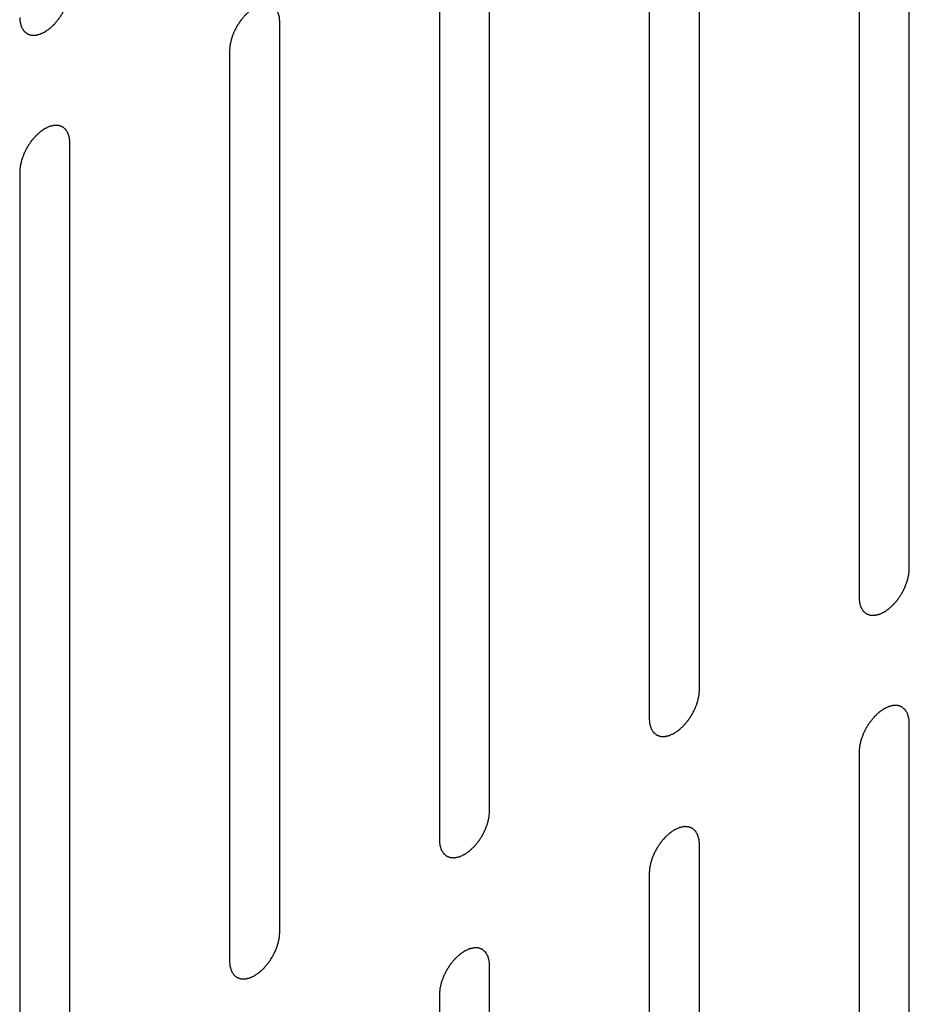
# Model space of a CAD drawing. Header units: inches. Extents: x 3 to 177, y 3 to 114.
# Tile 80 of 95: x 152.124 to 152.749, y 95.888 to 96.58. Entities that reach past the tile are written whole.
import ezdxf

# ---------------------------------------------------------------- set-up
doc = ezdxf.new("R2010")
doc.units = ezdxf.units.IN
doc.header["$LTSCALE"] = 9.973333
doc.header["$MEASUREMENT"] = 0
doc.layers.add('08_ALL_COSMETICS', color=7, linetype='CONTINUOUS')

msp = doc.modelspace()

# ---------------------------------------------------------------- linework, layer by layer
at = {"layer": '08_ALL_COSMETICS', "color": 7, "linetype": 'Continuous'}
for p, q in [((152.7492, 96.19396), (152.7492, 96.83355)), ((152.71384, 96.81314), (152.71384, 96.17355)), ((152.60165, 96.10877), (152.60165, 96.74836)), ((152.56629, 96.72795), (152.56629, 96.08836)), ((152.4541, 96.02358), (152.4541, 96.66318)), ((152.41874, 96.64277), (152.41874, 96.00317)), ((152.30655, 95.9384), (152.30655, 96.57799)), ((152.27119, 96.55758), (152.27119, 95.91799)), ((152.159, 95.85321), (152.159, 96.4928)), ((152.12365, 96.47239), (152.12365, 95.8328)), ((152.7492, 95.4455), (152.7492, 96.08509)), ((152.71384, 96.06468), (152.71384, 95.42509)), ((152.60165, 95.36031), (152.60165, 95.9999)), ((152.56629, 95.97949), (152.56629, 95.3399)), ((152.4541, 95.27512), (152.4541, 95.91472)), ((152.41874, 95.89431), (152.41874, 95.25471))]:
    msp.add_line(p, q, dxfattribs=at)
for points in [[(152.12365, 96.58126), (152.12367, 96.58094), (152.12373, 96.58032), (152.12381, 96.57937), (152.12389, 96.57859), (152.12393, 96.57804), (152.12396, 96.57773), (152.12397, 96.57748), (152.12405, 96.57729), (152.12413, 96.57701), (152.12427, 96.57654), (152.12448, 96.57587), (152.12469, 96.5752), (152.12483, 96.57472), (152.12492, 96.57446), (152.12497, 96.57424), (152.12508, 96.57409), (152.12521, 96.57387), (152.12545, 96.5735), (152.12579, 96.57296), (152.12613, 96.57242), (152.12636, 96.57204), (152.1265, 96.57183), (152.12659, 96.57165), (152.12674, 96.57156), (152.12692, 96.5714), (152.12725, 96.57113), (152.12771, 96.57074), (152.12818, 96.57036), (152.1285, 96.57008), (152.12869, 96.56993), (152.12882, 96.5698), (152.12899, 96.56976), (152.12921, 96.56967), (152.12949, 96.56957), (152.12982, 96.56944), (152.13027, 96.56928), (152.13071, 96.56911), (152.1311, 96.56897), (152.13132, 96.56889), (152.13148, 96.56881), (152.13168, 96.56882), (152.13193, 96.5688), (152.13238, 96.56879), (152.13301, 96.56876), (152.13364, 96.56874), (152.13409, 96.56871), (152.13434, 96.56871), (152.13453, 96.56868), (152.13474, 96.56875), (152.13501, 96.5688), (152.13549, 96.56892), (152.13618, 96.56907), (152.13687, 96.56922), (152.13735, 96.56933), (152.13762, 96.5694), (152.13783, 96.56942), (152.13805, 96.56954), (152.13834, 96.56967), (152.13885, 96.56991), (152.13958, 96.57024), (152.1403, 96.57058), (152.14081, 96.57081), (152.1411, 96.57095), (152.14132, 96.57104), (152.14154, 96.5712), (152.14182, 96.5714), (152.14232, 96.57175), (152.14304, 96.57224), (152.14376, 96.57273), (152.14426, 96.57308), (152.14454, 96.57328), (152.14476, 96.57341), (152.14496, 96.57362), (152.14524, 96.57387), (152.14572, 96.57432), (152.14641, 96.57495), (152.1471, 96.57559), (152.14758, 96.57603), (152.14785, 96.57629), (152.14806, 96.57647), (152.14825, 96.57671), (152.1485, 96.57701), (152.14895, 96.57754), (152.14958, 96.5783), (152.15022, 96.57905), (152.15066, 96.57958), (152.15091, 96.57989), (152.15111, 96.5801), (152.15127, 96.58037), (152.1515, 96.58071), (152.1519, 96.58132), (152.15247, 96.58218), (152.15303, 96.58304), (152.15343, 96.58364), (152.15365, 96.58399), (152.15383, 96.58424), (152.15396, 96.58452), (152.15414, 96.58488), (152.15446, 96.58551), (152.15492, 96.58642), (152.15537, 96.58732), (152.1557, 96.58796), (152.15587, 96.58832), (152.15602, 96.58859), (152.15611, 96.58887), (152.15625, 96.58924), (152.15649, 96.58989), (152.15683, 96.59082), (152.15717, 96.59174), (152.15741, 96.59239), (152.15754, 96.59276), (152.15765, 96.59304), (152.1577, 96.59332), (152.15779, 96.59368), (152.15794, 96.59432), (152.15815, 96.59524), (152.15836, 96.59615), (152.15851, 96.59679), (152.15859, 96.59716), (152.15866, 96.59744), (152.15867, 96.5977), (152.1587, 96.59805), (152.15875, 96.59867), (152.15883, 96.59955), (152.15891, 96.60061), (152.15897, 96.60132), (152.159, 96.60167)], [(152.30655, 96.57799), (152.30652, 96.57831), (152.30647, 96.57893), (152.30638, 96.57988), (152.30631, 96.58066), (152.30626, 96.58121), (152.30623, 96.58152), (152.30623, 96.58177), (152.30615, 96.58196), (152.30607, 96.58223), (152.30592, 96.5827), (152.30572, 96.58338), (152.30551, 96.58405), (152.30536, 96.58453), (152.30528, 96.58479), (152.30523, 96.58501), (152.30511, 96.58516), (152.30498, 96.58538), (152.30474, 96.58575), (152.30441, 96.58629), (152.30407, 96.58683), (152.30383, 96.58721), (152.30369, 96.58742), (152.30361, 96.58759), (152.30345, 96.58769), (152.30327, 96.58785), (152.30295, 96.58812), (152.30249, 96.58851), (152.30202, 96.58889), (152.3017, 96.58917), (152.30151, 96.58932), (152.30138, 96.58945), (152.3012, 96.58949), (152.30098, 96.58958), (152.30071, 96.58968), (152.30037, 96.58981), (152.29993, 96.58997), (152.29948, 96.59013), (152.2991, 96.59028), (152.29887, 96.59036), (152.29871, 96.59044), (152.29851, 96.59043), (152.29826, 96.59045), (152.29782, 96.59046), (152.29719, 96.59049), (152.29655, 96.59051), (152.29611, 96.59054), (152.29585, 96.59054), (152.29567, 96.59057), (152.29546, 96.5905), (152.29519, 96.59045), (152.2947, 96.59033), (152.29402, 96.59018), (152.29333, 96.59003), (152.29285, 96.58992), (152.29257, 96.58985), (152.29237, 96.58983), (152.29215, 96.58971), (152.29186, 96.58958), (152.29135, 96.58934), (152.29062, 96.58901), (152.28989, 96.58867), (152.28938, 96.58843), (152.28909, 96.58829), (152.28887, 96.58821), (152.28866, 96.58805), (152.28837, 96.58785), (152.28787, 96.5875), (152.28716, 96.58701), (152.28644, 96.58652), (152.28594, 96.58617), (152.28565, 96.58597), (152.28544, 96.58584), (152.28523, 96.58563), (152.28496, 96.58538), (152.28448, 96.58493), (152.28379, 96.5843), (152.2831, 96.58366), (152.28262, 96.58322), (152.28234, 96.58296), (152.28213, 96.58278), (152.28195, 96.58254), (152.28169, 96.58224), (152.28125, 96.58171), (152.28061, 96.58095), (152.27998, 96.5802), (152.27953, 96.57967), (152.27928, 96.57936), (152.27908, 96.57915), (152.27892, 96.57888), (152.27869, 96.57854), (152.2783, 96.57793), (152.27773, 96.57707), (152.27717, 96.57621), (152.27677, 96.57561), (152.27654, 96.57526), (152.27636, 96.57501), (152.27624, 96.57473), (152.27605, 96.57437), (152.27573, 96.57373), (152.27528, 96.57283), (152.27482, 96.57193), (152.2745, 96.57129), (152.27432, 96.57093), (152.27417, 96.57066), (152.27408, 96.57038), (152.27394, 96.57001), (152.27371, 96.56936), (152.27337, 96.56843), (152.27303, 96.56751), (152.27279, 96.56686), (152.27266, 96.56649), (152.27254, 96.56621), (152.27249, 96.56593), (152.2724, 96.56557), (152.27226, 96.56493), (152.27205, 96.56401), (152.27184, 96.5631), (152.27169, 96.56245), (152.27161, 96.56209), (152.27153, 96.56181), (152.27152, 96.56155), (152.27149, 96.5612), (152.27144, 96.56058), (152.27137, 96.5597), (152.27128, 96.55864), (152.27122, 96.55793), (152.27119, 96.55758)], [(152.159, 96.4928), (152.15897, 96.49312), (152.15892, 96.49375), (152.15883, 96.49469), (152.15876, 96.49547), (152.15872, 96.49603), (152.15868, 96.49634), (152.15868, 96.49658), (152.1586, 96.49677), (152.15852, 96.49705), (152.15837, 96.49752), (152.15817, 96.49819), (152.15796, 96.49887), (152.15781, 96.49934), (152.15773, 96.49961), (152.15768, 96.49982), (152.15756, 96.49997), (152.15743, 96.50019), (152.15719, 96.50056), (152.15686, 96.5011), (152.15652, 96.50164), (152.15629, 96.50202), (152.15615, 96.50223), (152.15606, 96.50241), (152.15591, 96.50251), (152.15572, 96.50267), (152.1554, 96.50293), (152.15494, 96.50332), (152.15447, 96.50371), (152.15415, 96.50398), (152.15396, 96.50413), (152.15383, 96.50426), (152.15365, 96.50431), (152.15344, 96.5044), (152.15316, 96.5045), (152.15282, 96.50462), (152.15238, 96.50478), (152.15193, 96.50495), (152.15155, 96.5051), (152.15132, 96.50517), (152.15116, 96.50525), (152.15097, 96.50524), (152.15071, 96.50526), (152.15027, 96.50527), (152.14964, 96.5053), (152.149, 96.50533), (152.14856, 96.50535), (152.14831, 96.50535), (152.14812, 96.50538), (152.14791, 96.50531), (152.14764, 96.50526), (152.14715, 96.50515), (152.14647, 96.505), (152.14578, 96.50484), (152.1453, 96.50474), (152.14502, 96.50467), (152.14482, 96.50464), (152.1446, 96.50452), (152.14431, 96.50439), (152.1438, 96.50415), (152.14307, 96.50382), (152.14234, 96.50348), (152.14183, 96.50325), (152.14154, 96.50311), (152.14132, 96.50302), (152.14111, 96.50286), (152.14082, 96.50267), (152.14032, 96.50232), (152.13961, 96.50183), (152.13889, 96.50133), (152.13839, 96.50099), (152.13811, 96.50078), (152.13789, 96.50065), (152.13768, 96.50044), (152.13741, 96.5002), (152.13693, 96.49975), (152.13624, 96.49911), (152.13555, 96.49847), (152.13507, 96.49803), (152.13479, 96.49777), (152.13458, 96.49759), (152.1344, 96.49735), (152.13414, 96.49705), (152.1337, 96.49652), (152.13306, 96.49577), (152.13243, 96.49501), (152.13198, 96.49448), (152.13173, 96.49418), (152.13153, 96.49396), (152.13137, 96.49369), (152.13114, 96.49335), (152.13075, 96.49274), (152.13018, 96.49188), (152.12962, 96.49102), (152.12922, 96.49042), (152.129, 96.49007), (152.12881, 96.48982), (152.12869, 96.48954), (152.1285, 96.48918), (152.12819, 96.48855), (152.12773, 96.48764), (152.12727, 96.48674), (152.12695, 96.48611), (152.12677, 96.48574), (152.12662, 96.48547), (152.12653, 96.48519), (152.12639, 96.48482), (152.12616, 96.48417), (152.12582, 96.48325), (152.12548, 96.48232), (152.12524, 96.48167), (152.12511, 96.4813), (152.12499, 96.48102), (152.12494, 96.48075), (152.12485, 96.48038), (152.12471, 96.47974), (152.1245, 96.47882), (152.12429, 96.47791), (152.12414, 96.47727), (152.12406, 96.4769), (152.12398, 96.47662), (152.12398, 96.47636), (152.12394, 96.47601), (152.12389, 96.47539), (152.12382, 96.47451), (152.12373, 96.47345), (152.12367, 96.47274), (152.12365, 96.47239)], [(152.71384, 96.17355), (152.71387, 96.17323), (152.71393, 96.1726), (152.71401, 96.17166), (152.71408, 96.17088), (152.71413, 96.17032), (152.71416, 96.17001), (152.71417, 96.16977), (152.71424, 96.16958), (152.71432, 96.1693), (152.71447, 96.16883), (152.71468, 96.16816), (152.71489, 96.16748), (152.71503, 96.16701), (152.71512, 96.16674), (152.71516, 96.16653), (152.71528, 96.16638), (152.71541, 96.16616), (152.71565, 96.16579), (152.71598, 96.16525), (152.71632, 96.16471), (152.71656, 96.16433), (152.7167, 96.16412), (152.71678, 96.16394), (152.71694, 96.16384), (152.71712, 96.16368), (152.71745, 96.16342), (152.71791, 96.16303), (152.71837, 96.16264), (152.71869, 96.16237), (152.71888, 96.16222), (152.71901, 96.16209), (152.71919, 96.16204), (152.71941, 96.16195), (152.71969, 96.16185), (152.72002, 96.16173), (152.72046, 96.16157), (152.72091, 96.1614), (152.7213, 96.16125), (152.72152, 96.16118), (152.72168, 96.1611), (152.72188, 96.16111), (152.72213, 96.16109), (152.72257, 96.16108), (152.72321, 96.16105), (152.72384, 96.16102), (152.72428, 96.161), (152.72454, 96.161), (152.72472, 96.16097), (152.72493, 96.16104), (152.72521, 96.16109), (152.72569, 96.1612), (152.72638, 96.16135), (152.72706, 96.16151), (152.72754, 96.16161), (152.72782, 96.16168), (152.72802, 96.16171), (152.72824, 96.16183), (152.72853, 96.16196), (152.72904, 96.1622), (152.72977, 96.16253), (152.7305, 96.16287), (152.73101, 96.1631), (152.7313, 96.16324), (152.73152, 96.16333), (152.73173, 96.16349), (152.73202, 96.16368), (152.73252, 96.16403), (152.73324, 96.16452), (152.73395, 96.16502), (152.73445, 96.16536), (152.73474, 96.16557), (152.73496, 96.1657), (152.73516, 96.16591), (152.73544, 96.16615), (152.73592, 96.1666), (152.7366, 96.16724), (152.73729, 96.16788), (152.73777, 96.16832), (152.73805, 96.16858), (152.73826, 96.16876), (152.73845, 96.169), (152.7387, 96.1693), (152.73914, 96.16983), (152.73978, 96.17058), (152.74041, 96.17134), (152.74086, 96.17187), (152.74111, 96.17217), (152.74131, 96.17239), (152.74147, 96.17266), (152.7417, 96.173), (152.74209, 96.17361), (152.74266, 96.17447), (152.74323, 96.17533), (152.74362, 96.17593), (152.74385, 96.17628), (152.74403, 96.17653), (152.74415, 96.17681), (152.74434, 96.17717), (152.74466, 96.1778), (152.74512, 96.17871), (152.74557, 96.17961), (152.74589, 96.18024), (152.74607, 96.18061), (152.74622, 96.18088), (152.74631, 96.18116), (152.74645, 96.18153), (152.74668, 96.18218), (152.74703, 96.1831), (152.74736, 96.18403), (152.7476, 96.18468), (152.74773, 96.18505), (152.74785, 96.18533), (152.7479, 96.1856), (152.74799, 96.18597), (152.74813, 96.18661), (152.74834, 96.18753), (152.74855, 96.18844), (152.7487, 96.18908), (152.74878, 96.18945), (152.74886, 96.18972), (152.74887, 96.18999), (152.7489, 96.19034), (152.74895, 96.19096), (152.74902, 96.19184), (152.74911, 96.1929), (152.74917, 96.19361), (152.7492, 96.19396)], [(152.56629, 96.08836), (152.56632, 96.08804), (152.56638, 96.08742), (152.56646, 96.08647), (152.56653, 96.08569), (152.56658, 96.08514), (152.56661, 96.08483), (152.56662, 96.08458), (152.56669, 96.08439), (152.56677, 96.08411), (152.56692, 96.08365), (152.56713, 96.08297), (152.56734, 96.0823), (152.56748, 96.08182), (152.56757, 96.08156), (152.56762, 96.08134), (152.56773, 96.08119), (152.56786, 96.08097), (152.5681, 96.0806), (152.56844, 96.08006), (152.56878, 96.07952), (152.56901, 96.07914), (152.56915, 96.07893), (152.56924, 96.07875), (152.56939, 96.07866), (152.56957, 96.0785), (152.5699, 96.07823), (152.57036, 96.07784), (152.57082, 96.07746), (152.57114, 96.07718), (152.57133, 96.07703), (152.57146, 96.0769), (152.57164, 96.07686), (152.57186, 96.07677), (152.57214, 96.07667), (152.57247, 96.07654), (152.57291, 96.07638), (152.57336, 96.07622), (152.57375, 96.07607), (152.57397, 96.07599), (152.57413, 96.07591), (152.57433, 96.07592), (152.57458, 96.0759), (152.57502, 96.07589), (152.57566, 96.07586), (152.57629, 96.07584), (152.57673, 96.07581), (152.57699, 96.07581), (152.57717, 96.07578), (152.57738, 96.07585), (152.57766, 96.0759), (152.57814, 96.07602), (152.57883, 96.07617), (152.57951, 96.07632), (152.57999, 96.07643), (152.58027, 96.0765), (152.58047, 96.07652), (152.5807, 96.07664), (152.58099, 96.07677), (152.5815, 96.07701), (152.58222, 96.07734), (152.58295, 96.07768), (152.58346, 96.07792), (152.58375, 96.07806), (152.58397, 96.07814), (152.58418, 96.0783), (152.58447, 96.0785), (152.58497, 96.07885), (152.58569, 96.07934), (152.5864, 96.07983), (152.5869, 96.08018), (152.58719, 96.08038), (152.58741, 96.08051), (152.58761, 96.08072), (152.58789, 96.08097), (152.58837, 96.08142), (152.58906, 96.08205), (152.58974, 96.08269), (152.59023, 96.08313), (152.5905, 96.08339), (152.59071, 96.08357), (152.5909, 96.08381), (152.59115, 96.08411), (152.59159, 96.08464), (152.59223, 96.0854), (152.59286, 96.08615), (152.59331, 96.08668), (152.59356, 96.08699), (152.59376, 96.0872), (152.59392, 96.08747), (152.59415, 96.08781), (152.59454, 96.08842), (152.59511, 96.08928), (152.59568, 96.09014), (152.59608, 96.09074), (152.5963, 96.09109), (152.59648, 96.09134), (152.5966, 96.09162), (152.59679, 96.09198), (152.59711, 96.09262), (152.59757, 96.09352), (152.59802, 96.09442), (152.59834, 96.09506), (152.59852, 96.09542), (152.59867, 96.09569), (152.59876, 96.09597), (152.5989, 96.09634), (152.59913, 96.09699), (152.59948, 96.09792), (152.59981, 96.09884), (152.60005, 96.09949), (152.60019, 96.09986), (152.6003, 96.10014), (152.60035, 96.10042), (152.60044, 96.10078), (152.60058, 96.10142), (152.6008, 96.10234), (152.601, 96.10325), (152.60115, 96.1039), (152.60123, 96.10426), (152.60131, 96.10454), (152.60132, 96.1048), (152.60135, 96.10515), (152.6014, 96.10577), (152.60147, 96.10665), (152.60156, 96.10771), (152.60162, 96.10842), (152.60165, 96.10877)], [(152.7492, 96.08509), (152.74917, 96.08541), (152.74911, 96.08603), (152.74903, 96.08698), (152.74896, 96.08776), (152.74891, 96.08831), (152.74888, 96.08862), (152.74887, 96.08887), (152.74879, 96.08906), (152.74872, 96.08934), (152.74857, 96.0898), (152.74836, 96.09048), (152.74815, 96.09115), (152.74801, 96.09163), (152.74792, 96.09189), (152.74787, 96.09211), (152.74776, 96.09226), (152.74763, 96.09248), (152.74739, 96.09285), (152.74705, 96.09339), (152.74671, 96.09393), (152.74648, 96.09431), (152.74634, 96.09452), (152.74625, 96.0947), (152.7461, 96.09479), (152.74592, 96.09495), (152.74559, 96.09522), (152.74513, 96.09561), (152.74467, 96.09599), (152.74434, 96.09627), (152.74416, 96.09642), (152.74403, 96.09655), (152.74385, 96.09659), (152.74363, 96.09668), (152.74335, 96.09678), (152.74302, 96.09691), (152.74258, 96.09707), (152.74213, 96.09723), (152.74174, 96.09738), (152.74152, 96.09746), (152.74136, 96.09754), (152.74116, 96.09753), (152.74091, 96.09755), (152.74047, 96.09756), (152.73983, 96.09759), (152.7392, 96.09761), (152.73876, 96.09764), (152.7385, 96.09764), (152.73832, 96.09767), (152.73811, 96.0976), (152.73783, 96.09755), (152.73735, 96.09743), (152.73666, 96.09728), (152.73598, 96.09713), (152.7355, 96.09702), (152.73522, 96.09695), (152.73502, 96.09693), (152.73479, 96.09681), (152.7345, 96.09668), (152.73399, 96.09644), (152.73327, 96.09611), (152.73254, 96.09577), (152.73203, 96.09554), (152.73174, 96.09539), (152.73152, 96.09531), (152.73131, 96.09515), (152.73102, 96.09495), (152.73052, 96.0946), (152.7298, 96.09411), (152.72909, 96.09362), (152.72859, 96.09327), (152.7283, 96.09307), (152.72808, 96.09294), (152.72788, 96.09273), (152.7276, 96.09248), (152.72712, 96.09203), (152.72643, 96.0914), (152.72575, 96.09076), (152.72526, 96.09032), (152.72499, 96.09006), (152.72478, 96.08988), (152.72459, 96.08964), (152.72434, 96.08934), (152.7239, 96.08881), (152.72326, 96.08805), (152.72263, 96.0873), (152.72218, 96.08677), (152.72193, 96.08646), (152.72173, 96.08625), (152.72157, 96.08598), (152.72134, 96.08564), (152.72094, 96.08503), (152.72038, 96.08417), (152.71981, 96.08331), (152.71941, 96.08271), (152.71919, 96.08236), (152.71901, 96.08211), (152.71889, 96.08183), (152.7187, 96.08147), (152.71838, 96.08084), (152.71792, 96.07993), (152.71747, 96.07903), (152.71715, 96.07839), (152.71697, 96.07803), (152.71682, 96.07776), (152.71673, 96.07748), (152.71659, 96.07711), (152.71636, 96.07646), (152.71601, 96.07553), (152.71568, 96.07461), (152.71544, 96.07396), (152.7153, 96.07359), (152.71519, 96.07331), (152.71514, 96.07303), (152.71505, 96.07267), (152.71491, 96.07203), (152.71469, 96.07111), (152.71449, 96.0702), (152.71434, 96.06956), (152.71426, 96.06919), (152.71418, 96.06891), (152.71417, 96.06865), (152.71414, 96.0683), (152.71409, 96.06768), (152.71402, 96.0668), (152.71393, 96.06574), (152.71387, 96.06503), (152.71384, 96.06468)], [(152.41874, 96.00317), (152.41877, 96.00286), (152.41883, 96.00223), (152.41891, 96.00129), (152.41898, 96.0005), (152.41903, 95.99995), (152.41906, 95.99964), (152.41907, 95.99939), (152.41915, 95.9992), (152.41922, 95.99893), (152.41937, 95.99846), (152.41958, 95.99778), (152.41979, 95.99711), (152.41993, 95.99663), (152.42002, 95.99637), (152.42007, 95.99615), (152.42018, 95.99601), (152.42031, 95.99579), (152.42055, 95.99541), (152.42089, 95.99487), (152.42123, 95.99434), (152.42146, 95.99396), (152.4216, 95.99375), (152.42169, 95.99357), (152.42184, 95.99347), (152.42202, 95.99331), (152.42235, 95.99304), (152.42281, 95.99265), (152.42327, 95.99227), (152.4236, 95.992), (152.42378, 95.99185), (152.42391, 95.99171), (152.42409, 95.99167), (152.42431, 95.99158), (152.42459, 95.99148), (152.42492, 95.99136), (152.42537, 95.99119), (152.42581, 95.99103), (152.4262, 95.99088), (152.42642, 95.9908), (152.42658, 95.99072), (152.42678, 95.99073), (152.42703, 95.99072), (152.42748, 95.9907), (152.42811, 95.99067), (152.42874, 95.99065), (152.42918, 95.99063), (152.42944, 95.99062), (152.42962, 95.9906), (152.42984, 95.99066), (152.43011, 95.99072), (152.43059, 95.99083), (152.43128, 95.99098), (152.43197, 95.99114), (152.43245, 95.99124), (152.43272, 95.99131), (152.43292, 95.99134), (152.43315, 95.99146), (152.43344, 95.99158), (152.43395, 95.99182), (152.43467, 95.99216), (152.4354, 95.9925), (152.43591, 95.99273), (152.4362, 95.99287), (152.43642, 95.99295), (152.43664, 95.99312), (152.43692, 95.99331), (152.43742, 95.99366), (152.43814, 95.99415), (152.43885, 95.99465), (152.43935, 95.99499), (152.43964, 95.99519), (152.43986, 95.99532), (152.44006, 95.99553), (152.44034, 95.99578), (152.44082, 95.99623), (152.44151, 95.99687), (152.44219, 95.9975), (152.44268, 95.99795), (152.44295, 95.99821), (152.44316, 95.99838), (152.44335, 95.99862), (152.4436, 95.99892), (152.44405, 95.99945), (152.44468, 96.00021), (152.44531, 96.00097), (152.44576, 96.00149), (152.44601, 96.0018), (152.44621, 96.00201), (152.44637, 96.00229), (152.4466, 96.00263), (152.447, 96.00323), (152.44756, 96.00409), (152.44813, 96.00495), (152.44853, 96.00556), (152.44875, 96.0059), (152.44893, 96.00616), (152.44906, 96.00643), (152.44924, 96.00679), (152.44956, 96.00743), (152.45002, 96.00833), (152.45047, 96.00924), (152.45079, 96.00987), (152.45097, 96.01023), (152.45112, 96.0105), (152.45121, 96.01078), (152.45135, 96.01115), (152.45159, 96.0118), (152.45193, 96.01273), (152.45226, 96.01366), (152.45251, 96.01431), (152.45264, 96.01468), (152.45275, 96.01496), (152.4528, 96.01523), (152.45289, 96.0156), (152.45303, 96.01624), (152.45325, 96.01715), (152.45345, 96.01807), (152.4536, 96.01871), (152.45368, 96.01907), (152.45376, 96.01935), (152.45377, 96.01961), (152.4538, 96.01997), (152.45385, 96.02058), (152.45393, 96.02147), (152.45401, 96.02253), (152.45407, 96.02323), (152.4541, 96.02358)], [(152.60165, 95.9999), (152.60162, 96.00022), (152.60156, 96.00085), (152.60148, 96.00179), (152.60141, 96.00257), (152.60136, 96.00313), (152.60133, 96.00344), (152.60132, 96.00368), (152.60125, 96.00387), (152.60117, 96.00415), (152.60102, 96.00462), (152.60081, 96.00529), (152.6006, 96.00597), (152.60046, 96.00644), (152.60037, 96.00671), (152.60033, 96.00692), (152.60021, 96.00707), (152.60008, 96.00729), (152.59984, 96.00766), (152.59951, 96.0082), (152.59917, 96.00874), (152.59893, 96.00912), (152.59879, 96.00933), (152.59871, 96.00951), (152.59855, 96.00961), (152.59837, 96.00977), (152.59804, 96.01003), (152.59758, 96.01042), (152.59712, 96.01081), (152.5968, 96.01108), (152.59661, 96.01123), (152.59648, 96.01136), (152.5963, 96.01141), (152.59608, 96.0115), (152.5958, 96.0116), (152.59547, 96.01172), (152.59503, 96.01188), (152.59458, 96.01205), (152.59419, 96.0122), (152.59397, 96.01227), (152.59381, 96.01235), (152.59361, 96.01234), (152.59336, 96.01236), (152.59292, 96.01237), (152.59228, 96.0124), (152.59165, 96.01243), (152.59121, 96.01245), (152.59095, 96.01245), (152.59077, 96.01248), (152.59056, 96.01242), (152.59028, 96.01236), (152.5898, 96.01225), (152.58911, 96.0121), (152.58843, 96.01194), (152.58795, 96.01184), (152.58767, 96.01177), (152.58747, 96.01174), (152.58725, 96.01162), (152.58696, 96.01149), (152.58645, 96.01125), (152.58572, 96.01092), (152.58499, 96.01058), (152.58448, 96.01035), (152.58419, 96.01021), (152.58397, 96.01012), (152.58376, 96.00996), (152.58347, 96.00977), (152.58297, 96.00942), (152.58225, 96.00893), (152.58154, 96.00843), (152.58104, 96.00809), (152.58075, 96.00788), (152.58053, 96.00775), (152.58033, 96.00755), (152.58005, 96.0073), (152.57957, 96.00685), (152.57889, 96.00621), (152.5782, 96.00557), (152.57771, 96.00513), (152.57744, 96.00487), (152.57723, 96.00469), (152.57704, 96.00445), (152.57679, 96.00415), (152.57635, 96.00362), (152.57571, 96.00287), (152.57508, 96.00211), (152.57463, 96.00158), (152.57438, 96.00128), (152.57418, 96.00106), (152.57402, 96.00079), (152.57379, 96.00045), (152.5734, 95.99984), (152.57283, 95.99898), (152.57226, 95.99812), (152.57187, 95.99752), (152.57164, 95.99717), (152.57146, 95.99692), (152.57134, 95.99664), (152.57115, 95.99628), (152.57083, 95.99565), (152.57037, 95.99474), (152.56992, 95.99384), (152.5696, 95.99321), (152.56942, 95.99284), (152.56927, 95.99257), (152.56918, 95.99229), (152.56904, 95.99192), (152.56881, 95.99127), (152.56846, 95.99035), (152.56813, 95.98942), (152.56789, 95.98877), (152.56776, 95.9884), (152.56764, 95.98812), (152.56759, 95.98785), (152.5675, 95.98748), (152.56736, 95.98684), (152.56715, 95.98592), (152.56694, 95.98501), (152.56679, 95.98437), (152.56671, 95.984), (152.56663, 95.98373), (152.56662, 95.98346), (152.56659, 95.98311), (152.56654, 95.98249), (152.56647, 95.98161), (152.56638, 95.98055), (152.56632, 95.97985), (152.56629, 95.97949)], [(152.27119, 95.91799), (152.27122, 95.91767), (152.27128, 95.91704), (152.27136, 95.9161), (152.27143, 95.91532), (152.27148, 95.91476), (152.27151, 95.91445), (152.27152, 95.91421), (152.2716, 95.91401), (152.27168, 95.91374), (152.27182, 95.91327), (152.27203, 95.91259), (152.27224, 95.91192), (152.27238, 95.91145), (152.27247, 95.91118), (152.27252, 95.91096), (152.27263, 95.91082), (152.27276, 95.9106), (152.273, 95.91022), (152.27334, 95.90968), (152.27368, 95.90915), (152.27391, 95.90877), (152.27405, 95.90856), (152.27414, 95.90838), (152.27429, 95.90828), (152.27447, 95.90812), (152.2748, 95.90786), (152.27526, 95.90747), (152.27572, 95.90708), (152.27605, 95.90681), (152.27624, 95.90666), (152.27636, 95.90653), (152.27654, 95.90648), (152.27676, 95.90639), (152.27704, 95.90629), (152.27737, 95.90617), (152.27782, 95.906), (152.27826, 95.90584), (152.27865, 95.90569), (152.27887, 95.90562), (152.27903, 95.90554), (152.27923, 95.90555), (152.27948, 95.90553), (152.27993, 95.90552), (152.28056, 95.90549), (152.28119, 95.90546), (152.28163, 95.90544), (152.28189, 95.90544), (152.28207, 95.90541), (152.28229, 95.90547), (152.28256, 95.90553), (152.28304, 95.90564), (152.28373, 95.90579), (152.28442, 95.90595), (152.2849, 95.90605), (152.28517, 95.90612), (152.28537, 95.90615), (152.2856, 95.90627), (152.28589, 95.9064), (152.2864, 95.90664), (152.28713, 95.90697), (152.28785, 95.90731), (152.28836, 95.90754), (152.28865, 95.90768), (152.28887, 95.90777), (152.28909, 95.90793), (152.28937, 95.90812), (152.28987, 95.90847), (152.29059, 95.90896), (152.2913, 95.90946), (152.29181, 95.9098), (152.29209, 95.91), (152.29231, 95.91014), (152.29251, 95.91034), (152.29279, 95.91059), (152.29327, 95.91104), (152.29396, 95.91168), (152.29464, 95.91232), (152.29513, 95.91276), (152.2954, 95.91302), (152.29561, 95.9132), (152.2958, 95.91344), (152.29605, 95.91374), (152.2965, 95.91427), (152.29713, 95.91502), (152.29777, 95.91578), (152.29821, 95.91631), (152.29846, 95.91661), (152.29866, 95.91683), (152.29882, 95.9171), (152.29905, 95.91744), (152.29945, 95.91804), (152.30001, 95.91891), (152.30058, 95.91977), (152.30098, 95.92037), (152.3012, 95.92072), (152.30138, 95.92097), (152.30151, 95.92125), (152.30169, 95.92161), (152.30201, 95.92224), (152.30247, 95.92315), (152.30292, 95.92405), (152.30324, 95.92468), (152.30342, 95.92505), (152.30357, 95.92531), (152.30366, 95.9256), (152.3038, 95.92597), (152.30404, 95.92662), (152.30438, 95.92754), (152.30472, 95.92847), (152.30496, 95.92912), (152.30509, 95.92949), (152.3052, 95.92977), (152.30525, 95.93004), (152.30534, 95.93041), (152.30549, 95.93105), (152.3057, 95.93197), (152.30591, 95.93288), (152.30606, 95.93352), (152.30614, 95.93389), (152.30621, 95.93416), (152.30622, 95.93443), (152.30625, 95.93478), (152.3063, 95.9354), (152.30638, 95.93628), (152.30646, 95.93734), (152.30652, 95.93804), (152.30655, 95.9384)], [(152.4541, 95.91472), (152.45407, 95.91503), (152.45401, 95.91566), (152.45393, 95.9166), (152.45386, 95.91739), (152.45381, 95.91794), (152.45378, 95.91825), (152.45377, 95.9185), (152.4537, 95.91869), (152.45362, 95.91896), (152.45347, 95.91943), (152.45326, 95.92011), (152.45305, 95.92078), (152.45291, 95.92126), (152.45282, 95.92152), (152.45278, 95.92174), (152.45266, 95.92188), (152.45253, 95.9221), (152.45229, 95.92248), (152.45196, 95.92302), (152.45162, 95.92355), (152.45138, 95.92393), (152.45124, 95.92414), (152.45116, 95.92432), (152.451, 95.92442), (152.45082, 95.92458), (152.4505, 95.92485), (152.45003, 95.92524), (152.44957, 95.92562), (152.44925, 95.92589), (152.44906, 95.92604), (152.44893, 95.92618), (152.44875, 95.92622), (152.44853, 95.92631), (152.44825, 95.92641), (152.44792, 95.92653), (152.44748, 95.9267), (152.44703, 95.92686), (152.44665, 95.92701), (152.44642, 95.92709), (152.44626, 95.92717), (152.44606, 95.92716), (152.44581, 95.92717), (152.44537, 95.92719), (152.44474, 95.92722), (152.4441, 95.92724), (152.44366, 95.92726), (152.4434, 95.92727), (152.44322, 95.92729), (152.44301, 95.92723), (152.44273, 95.92717), (152.44225, 95.92706), (152.44157, 95.92691), (152.44088, 95.92675), (152.4404, 95.92665), (152.44012, 95.92658), (152.43992, 95.92655), (152.4397, 95.92643), (152.43941, 95.92631), (152.4389, 95.92607), (152.43817, 95.92573), (152.43744, 95.92539), (152.43693, 95.92516), (152.43664, 95.92502), (152.43642, 95.92494), (152.43621, 95.92477), (152.43592, 95.92458), (152.43542, 95.92423), (152.4347, 95.92374), (152.43399, 95.92324), (152.43349, 95.9229), (152.4332, 95.9227), (152.43299, 95.92256), (152.43278, 95.92236), (152.43251, 95.92211), (152.43202, 95.92166), (152.43134, 95.92102), (152.43065, 95.92039), (152.43017, 95.91994), (152.42989, 95.91968), (152.42968, 95.9195), (152.4295, 95.91926), (152.42924, 95.91897), (152.4288, 95.91843), (152.42816, 95.91768), (152.42753, 95.91692), (152.42708, 95.9164), (152.42683, 95.91609), (152.42663, 95.91587), (152.42647, 95.9156), (152.42624, 95.91526), (152.42585, 95.91466), (152.42528, 95.9138), (152.42472, 95.91293), (152.42432, 95.91233), (152.42409, 95.91199), (152.42391, 95.91173), (152.42379, 95.91146), (152.4236, 95.9111), (152.42328, 95.91046), (152.42283, 95.90956), (152.42237, 95.90865), (152.42205, 95.90802), (152.42187, 95.90766), (152.42172, 95.90739), (152.42163, 95.90711), (152.42149, 95.90674), (152.42126, 95.90609), (152.42092, 95.90516), (152.42058, 95.90423), (152.42034, 95.90358), (152.42021, 95.90321), (152.42009, 95.90293), (152.42004, 95.90266), (152.41995, 95.90229), (152.41981, 95.90165), (152.4196, 95.90074), (152.41939, 95.89982), (152.41924, 95.89918), (152.41916, 95.89882), (152.41908, 95.89854), (152.41907, 95.89828), (152.41904, 95.89792), (152.41899, 95.89731), (152.41892, 95.89642), (152.41883, 95.89536), (152.41877, 95.89466), (152.41874, 95.89431)]]:
    msp.add_open_spline(points, degree=3, knots=[0, 0, 0, 0, 0.015625, 0.03125, 0.046875, 0.054688, 0.058594, 0.0625, 0.066406, 0.070312, 0.078125, 0.09375, 0.109375, 0.117188, 0.121094, 0.125, 0.128906, 0.132812, 0.140625, 0.15625, 0.171875, 0.179688, 0.183594, 0.1875, 0.191406, 0.195312, 0.203125, 0.21875, 0.234375, 0.242188, 0.246094, 0.25, 0.253906, 0.257812, 0.265625, 0.273438, 0.28125, 0.296875, 0.304688, 0.308594, 0.3125, 0.316406, 0.320312, 0.328125, 0.34375, 0.359375, 0.367188, 0.371094, 0.375, 0.378906, 0.382812, 0.390625, 0.40625, 0.421875, 0.429688, 0.433594, 0.4375, 0.441406, 0.445312, 0.453125, 0.46875, 0.484375, 0.492188, 0.496094, 0.5, 0.503906, 0.507812, 0.515625, 0.53125, 0.546875, 0.554688, 0.558594, 0.5625, 0.566406, 0.570312, 0.578125, 0.59375, 0.609375, 0.617188, 0.621094, 0.625, 0.628906, 0.632812, 0.640625, 0.65625, 0.671875, 0.679688, 0.683594, 0.6875, 0.691406, 0.695312, 0.703125, 0.71875, 0.734375, 0.742188, 0.746094, 0.75, 0.753906, 0.757812, 0.765625, 0.78125, 0.796875, 0.804688, 0.808594, 0.8125, 0.816406, 0.820312, 0.828125, 0.84375, 0.859375, 0.867188, 0.871094, 0.875, 0.878906, 0.882812, 0.890625, 0.90625, 0.921875, 0.929688, 0.933594, 0.9375, 0.941406, 0.945312, 0.953125, 0.96875, 0.984375, 1, 1, 1, 1], dxfattribs=at)

doc.saveas('drawing.dxf')
